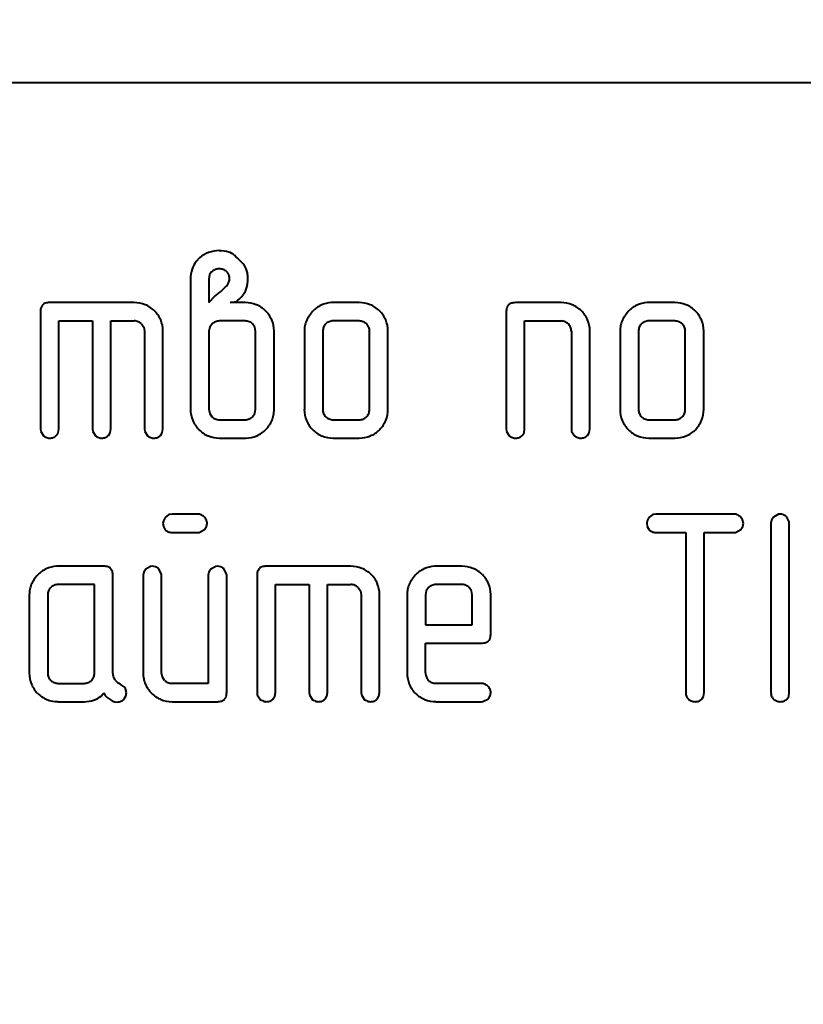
# Model space of a CAD drawing. Header units: millimetres. Extents: x -149 to 1385, y -399 to 918.
# Tile 23 of 41: x 527.41 to 528.81, y 256.48 to 258.24. Entities that reach past the tile are written whole.
import ezdxf

# ---------------------------------------------------------------- set-up
doc = ezdxf.new("R2010")
doc.units = ezdxf.units.MM
doc.layers.add('(c)Синий', color=156, linetype='Continuous')
doc.layers.add('G', color=3, linetype='Continuous')

# ---------------------------------------------------------------- blocks, each defined once
blk = doc.blocks.new('U121')
at = {"layer": 'G', "color": 150, "lineweight": 40}
blk.add_arc((491.9294, 213.1365), 91, 22.756351, 92.865984, dxfattribs=at)

msp = doc.modelspace()

# ---------------------------------------------------------------- linework, layer by layer
at = {"layer": 'G', "color": 150, "lineweight": 40}
for p, q in [((531.0583, 258.1312), (526.0583, 258.1312)), ((527.7925, 257.8195), (527.7898, 257.8224)), ((527.7275, 257.8182), (527.7211, 257.8113)), ((527.7454, 257.7878), (527.7442, 257.78)), ((527.7489, 257.793), (527.7454, 257.7878)), ((527.7777, 257.7911), (527.7757, 257.7933)), ((527.8134, 257.7876), (527.813, 257.791)), ((527.7112, 257.78), (527.7112, 257.5467)), ((527.7442, 257.78), (527.7442, 257.738)), ((527.7811, 257.7798), (527.7811, 257.7805)), ((527.803, 257.7486), (527.8051, 257.7512)), ((527.4467, 257.7337), (527.4456, 257.7324)), ((527.6104, 257.7378), (527.4591, 257.7378)), ((527.7442, 257.738), (527.7545, 257.7492)), ((527.7822, 257.7378), (527.7936, 257.74)), ((527.809, 257.7378), (527.7822, 257.7378)), ((527.9664, 257.7378), (527.9636, 257.7377)), ((528.013, 257.7378), (527.9664, 257.7378)), ((528.2801, 257.7337), (528.279, 257.7324)), ((528.3742, 257.7378), (528.2925, 257.7378)), ((528.5312, 257.7378), (528.5285, 257.7377)), ((528.5779, 257.7378), (528.5312, 257.7378)), ((527.4426, 257.7214), (527.4426, 257.5117)), ((528.276, 257.7214), (528.276, 257.5117)), ((527.4756, 257.7049), (527.5357, 257.7049)), ((527.4756, 257.5117), (527.4756, 257.7049)), ((527.5357, 257.7049), (527.5357, 257.5117)), ((527.5687, 257.5117), (527.5687, 257.7049)), ((527.5687, 257.7049), (527.6104, 257.7049)), ((527.6104, 257.7049), (527.6105, 257.7049)), ((527.6235, 257.6996), (527.6275, 257.6936)), ((527.7497, 257.6995), (527.7456, 257.6935)), ((527.7497, 257.6995), (527.7497, 257.6995)), ((527.809, 257.7049), (527.7629, 257.7049)), ((527.8091, 257.7049), (527.809, 257.7049)), ((527.8263, 257.6936), (527.8223, 257.6995)), ((528.013, 257.7049), (527.9663, 257.7049)), ((528.0261, 257.6995), (528.0261, 257.6996)), ((528.309, 257.5117), (528.309, 257.7049)), ((528.309, 257.7049), (528.3742, 257.7049)), ((528.3872, 257.6996), (528.3873, 257.6995)), ((528.5779, 257.7049), (528.5312, 257.7049)), ((528.591, 257.6995), (528.591, 257.6996)), ((527.6275, 257.6936), (527.6288, 257.6865)), ((527.6288, 257.6865), (527.6288, 257.5117)), ((527.6619, 257.6865), (527.6619, 257.6872)), ((527.6619, 257.5117), (527.6619, 257.6865)), ((527.7456, 257.6935), (527.7442, 257.6865)), ((527.7442, 257.6865), (527.7442, 257.5467)), ((527.8277, 257.6865), (527.8263, 257.6936)), ((527.8277, 257.5467), (527.8277, 257.6865)), ((527.8607, 257.6865), (527.8607, 257.6872)), ((527.8607, 257.5467), (527.8607, 257.6865)), ((527.9149, 257.6865), (527.9149, 257.5467)), ((527.9479, 257.6866), (527.9479, 257.6865)), ((527.9479, 257.6865), (527.9479, 257.5466)), ((528.0315, 257.5466), (528.0315, 257.6865)), ((528.0645, 257.6865), (528.0645, 257.6872)), ((528.0645, 257.5467), (528.0645, 257.6865)), ((528.3926, 257.6865), (528.3926, 257.5117)), ((528.4257, 257.6865), (528.4257, 257.6872)), ((528.4257, 257.5117), (528.4257, 257.6865)), ((528.4797, 257.6865), (528.4797, 257.5467)), ((528.5128, 257.6866), (528.5128, 257.6865)), ((528.5128, 257.6865), (528.5128, 257.5466)), ((528.5964, 257.5466), (528.5964, 257.6865)), ((528.6294, 257.6865), (528.6294, 257.6872)), ((528.6294, 257.5467), (528.6294, 257.6865)), ((527.7112, 257.5467), (527.7112, 257.5465)), ((527.7442, 257.5467), (527.7455, 257.5394)), ((527.7455, 257.5394), (527.7495, 257.5334)), ((527.8222, 257.5335), (527.8263, 257.5395)), ((527.8263, 257.5395), (527.8277, 257.5467)), ((527.9149, 257.5467), (527.9149, 257.5463)), ((528.0315, 257.5465), (528.0315, 257.5466)), ((528.4797, 257.5467), (528.4797, 257.5463)), ((528.5964, 257.5465), (528.5964, 257.5466)), ((527.7629, 257.528), (527.809, 257.528)), ((527.8221, 257.5335), (527.8222, 257.5335)), ((527.9532, 257.5334), (527.9532, 257.5333)), ((527.9663, 257.528), (528.013, 257.528)), ((528.5181, 257.5334), (528.5181, 257.5333)), ((528.5312, 257.528), (528.5779, 257.528)), ((527.4426, 257.5117), (527.4431, 257.5072)), ((527.4431, 257.5072), (527.4486, 257.4985)), ((527.4711, 257.4996), (527.4745, 257.5048)), ((527.4745, 257.5048), (527.4756, 257.5117)), ((527.5357, 257.5117), (527.5362, 257.5072)), ((527.5362, 257.5072), (527.5417, 257.4985)), ((527.5643, 257.4996), (527.5676, 257.5048)), ((527.5676, 257.5048), (527.5687, 257.5117)), ((527.6288, 257.5117), (527.6293, 257.5072)), ((527.6293, 257.5072), (527.6348, 257.4985)), ((527.6574, 257.4996), (527.6607, 257.5048)), ((527.6607, 257.5048), (527.6619, 257.5117)), ((527.7263, 257.5103), (527.7264, 257.5102)), ((528.0496, 257.5101), (528.0497, 257.5102)), ((528.276, 257.5117), (528.2765, 257.5072)), ((528.2765, 257.5072), (528.282, 257.4985)), ((528.3046, 257.4996), (528.3079, 257.5048)), ((528.3079, 257.5048), (528.309, 257.5117)), ((528.3926, 257.5117), (528.3931, 257.5072)), ((528.3931, 257.5072), (528.3986, 257.4985)), ((528.4212, 257.4996), (528.4245, 257.5048)), ((528.4245, 257.5048), (528.4257, 257.5117)), ((528.6145, 257.5101), (528.6145, 257.5102)), ((527.7629, 257.4952), (527.809, 257.4952)), ((527.809, 257.4952), (527.8101, 257.4952)), ((527.9664, 257.4952), (528.013, 257.4952)), ((528.5312, 257.4952), (528.5779, 257.4952)), ((527.6626, 257.3473), (527.6616, 257.3428)), ((527.6656, 257.3529), (527.6626, 257.3473)), ((527.6724, 257.3583), (527.6656, 257.3529)), ((527.6781, 257.3591), (527.6724, 257.3583)), ((527.7242, 257.3591), (527.6781, 257.3591)), ((528.5284, 257.3473), (528.5274, 257.3428)), ((528.5314, 257.3529), (528.5284, 257.3473)), ((528.5381, 257.3583), (528.5314, 257.3529)), ((528.5439, 257.3591), (528.5381, 257.3583)), ((528.6838, 257.3591), (528.5439, 257.3591)), ((528.699, 257.3486), (528.6952, 257.354)), ((528.7003, 257.3428), (528.699, 257.3486)), ((528.7508, 257.3483), (528.7496, 257.3429)), ((528.7544, 257.3538), (528.7508, 257.3483)), ((528.7631, 257.3589), (528.7544, 257.3538)), ((528.7661, 257.3592), (528.7631, 257.3589)), ((528.7825, 257.345), (528.7773, 257.3549)), ((527.6616, 257.3428), (527.6627, 257.3366)), ((527.6627, 257.3366), (527.666, 257.3309)), ((527.666, 257.3309), (527.6661, 257.3309)), ((527.7265, 257.3264), (527.7365, 257.3316)), ((527.7365, 257.3316), (527.7397, 257.3371)), ((527.7397, 257.3371), (527.7408, 257.3428)), ((527.7408, 257.3428), (527.7408, 257.343)), ((528.5274, 257.3428), (528.5285, 257.3366)), ((528.5285, 257.3366), (528.5318, 257.3309)), ((528.5318, 257.3309), (528.5319, 257.3309)), ((528.6861, 257.3264), (528.696, 257.3316)), ((528.696, 257.3316), (528.6992, 257.3371)), ((528.6992, 257.3371), (528.7003, 257.3428)), ((528.7496, 257.3429), (528.7496, 257.0397)), ((528.7826, 257.3429), (528.7825, 257.345)), ((528.7826, 257.0397), (528.7826, 257.3429)), ((527.6781, 257.3263), (527.7242, 257.3263)), ((527.7242, 257.3263), (527.7265, 257.3264)), ((528.5439, 257.3263), (528.5972, 257.3263)), ((528.5972, 257.3263), (528.5972, 257.0397)), ((528.6302, 257.0397), (528.6302, 257.3263)), ((528.6302, 257.3263), (528.6838, 257.3263)), ((528.6838, 257.3263), (528.6861, 257.3264)), ((527.4742, 257.2658), (527.4715, 257.2657)), ((527.5559, 257.2658), (527.4742, 257.2658)), ((527.5694, 257.2604), (527.5683, 257.2617)), ((527.6312, 257.2604), (527.6277, 257.255)), ((527.6399, 257.2655), (527.6312, 257.2604)), ((527.643, 257.2658), (527.6399, 257.2655)), ((527.6594, 257.2516), (527.6542, 257.2615)), ((527.7476, 257.2604), (527.7441, 257.255)), ((527.7563, 257.2655), (527.7476, 257.2604)), ((527.7594, 257.2658), (527.7563, 257.2655)), ((527.7758, 257.2516), (527.7706, 257.2615)), ((527.8343, 257.2617), (527.8332, 257.2604)), ((527.998, 257.2658), (527.8467, 257.2658)), ((528.1502, 257.2658), (528.1475, 257.2657)), ((528.1969, 257.2658), (528.1502, 257.2658)), ((527.5724, 257.0747), (527.5724, 257.2495)), ((527.6277, 257.255), (527.6265, 257.2495)), ((527.6265, 257.2495), (527.6265, 257.0747)), ((527.6595, 257.2495), (527.6594, 257.2516)), ((527.6595, 257.0747), (527.6595, 257.2495)), ((527.7441, 257.255), (527.7429, 257.2495)), ((527.7429, 257.2495), (527.7429, 257.056)), ((527.7759, 257.2495), (527.7758, 257.2516)), ((527.7759, 257.0397), (527.7759, 257.2495)), ((527.8302, 257.2495), (527.8302, 257.0397)), ((527.5394, 257.233), (527.4742, 257.233)), ((527.5394, 257.0747), (527.5394, 257.233)), ((527.8632, 257.233), (527.9233, 257.233)), ((527.8632, 257.0397), (527.8632, 257.233)), ((527.9233, 257.233), (527.9233, 257.0397)), ((527.9563, 257.233), (527.998, 257.233)), ((527.9563, 257.0397), (527.9563, 257.233)), ((527.998, 257.233), (527.9981, 257.233)), ((528.0111, 257.2276), (528.0151, 257.2216)), ((528.1371, 257.2276), (528.1331, 257.2217)), ((528.1372, 257.2276), (528.1371, 257.2276)), ((528.1969, 257.233), (528.1502, 257.233)), ((528.197, 257.233), (528.1969, 257.233)), ((528.214, 257.2216), (528.21, 257.2276)), ((527.4227, 257.2145), (527.4227, 257.0747)), ((527.4558, 257.2146), (527.4558, 257.2145)), ((527.4558, 257.2145), (527.4558, 257.0747)), ((528.0151, 257.2216), (528.0165, 257.2145)), ((528.0165, 257.2145), (528.0165, 257.0397)), ((528.0495, 257.2145), (528.0495, 257.2152)), ((528.0495, 257.0397), (528.0495, 257.2145)), ((528.0987, 257.2145), (528.0987, 257.0747)), ((528.1331, 257.2217), (528.1318, 257.2145)), ((528.1318, 257.2145), (528.1318, 257.1608)), ((528.2154, 257.2145), (528.214, 257.2216)), ((528.2154, 257.1608), (528.2154, 257.2145)), ((528.2484, 257.2145), (528.2484, 257.2152)), ((528.2484, 257.1445), (528.2484, 257.2145)), ((528.1318, 257.1608), (528.2154, 257.1608)), ((528.1318, 257.0747), (528.1318, 257.128)), ((528.1318, 257.128), (528.2319, 257.128)), ((528.2442, 257.1321), (528.2454, 257.1334)), ((527.4227, 257.0747), (527.4227, 257.0744)), ((527.5394, 257.0745), (527.5394, 257.0747)), ((527.5733, 257.0686), (527.5724, 257.0747)), ((527.5762, 257.0619), (527.5733, 257.0686)), ((527.6608, 257.0674), (527.6595, 257.0747)), ((527.6648, 257.0614), (527.6608, 257.0674)), ((528.0987, 257.0747), (528.0987, 257.0744)), ((527.4611, 257.0614), (527.4611, 257.0614)), ((527.4742, 257.056), (527.5209, 257.056)), ((527.5941, 257.0485), (527.5852, 257.0548)), ((527.5965, 257.0396), (527.5941, 257.0485)), ((527.6781, 257.056), (527.678, 257.056)), ((527.7429, 257.056), (527.6781, 257.056)), ((528.1371, 257.0614), (528.1371, 257.0614)), ((528.2319, 257.056), (528.1502, 257.056)), ((527.5923, 257.0281), (527.5955, 257.0332)), ((527.5955, 257.0332), (527.5965, 257.0396)), ((527.6416, 257.0383), (527.6417, 257.0382)), ((527.7717, 257.0273), (527.7729, 257.0286)), ((527.8302, 257.0397), (527.8307, 257.0352)), ((527.8307, 257.0352), (527.8362, 257.0265)), ((527.8587, 257.0276), (527.8621, 257.0329)), ((527.8621, 257.0329), (527.8632, 257.0397)), ((527.9233, 257.0397), (527.9238, 257.0352)), ((527.9238, 257.0352), (527.9293, 257.0265)), ((527.9519, 257.0276), (527.9552, 257.0329)), ((527.9552, 257.0329), (527.9563, 257.0397)), ((528.0165, 257.0397), (528.017, 257.0352)), ((528.017, 257.0352), (528.0225, 257.0265)), ((528.045, 257.0276), (528.0484, 257.0329)), ((528.0484, 257.0329), (528.0495, 257.0397)), ((528.2341, 257.0233), (528.2441, 257.0285)), ((528.2441, 257.0285), (528.2473, 257.034)), ((528.2473, 257.034), (528.2484, 257.0397)), ((528.2484, 257.0397), (528.2484, 257.0399)), ((528.5972, 257.0397), (528.5974, 257.0372)), ((528.6258, 257.0276), (528.6291, 257.0328)), ((528.6291, 257.0328), (528.6302, 257.0397)), ((528.7496, 257.0397), (528.7498, 257.0372)), ((528.7782, 257.0276), (528.7815, 257.0328)), ((528.7815, 257.0328), (528.7826, 257.0397)), ((527.4742, 257.0232), (527.5209, 257.0232)), ((527.5209, 257.0232), (527.5299, 257.0239)), ((527.5756, 257.0232), (527.5798, 257.0226)), ((527.5798, 257.0226), (527.5823, 257.0227)), ((527.6781, 257.0232), (527.7594, 257.0232)), ((528.1502, 257.0232), (528.2319, 257.0232)), ((528.2319, 257.0232), (528.2341, 257.0233))]:
    msp.add_line(p, q, dxfattribs=at)
for centre, radius, start, end in [((484.9293, 213.1407), 100.4001, 22.391525, 69.780262), ((527.7603, 257.7801), 0.0502, 109.7338, 130.7698), ((527.7626, 257.7738), 0.057, 90, 109.7338), ((527.7626, 257.7731), 0.0576, 72.9054, 90), ((527.7716, 257.8021), 0.0273, 47.9587, 72.9054), ((527.7566, 257.7839), 0.0448, 142.3644, 162.396), ((527.7554, 257.7682), 0.0633, 35.5482, 54.1311), ((527.778, 257.7844), 0.0356, 10.6668, 35.5482), ((527.7691, 257.78), 0.0579, 162.396, 180), ((527.7623, 257.778), 0.0201, 110.6904, 131.8641), ((527.7626, 257.7771), 0.021, 90, 110.6904), ((527.7626, 257.7777), 0.0205, 69.6026, 90), ((527.7634, 257.7796), 0.0184, 48.0759, 69.6026), ((527.7658, 257.7819), 0.015, 17.4624, 37.5425), ((527.7613, 257.7805), 0.0198, 0, 17.4624), ((527.7439, 257.7812), 0.0699, 347.152, 5.2303), ((527.7562, 257.7846), 0.0259, 313.3963, 333.0355), ((527.7644, 257.7805), 0.0167, 333.0355, 357.5834), ((527.7062, 257.8194), 0.0852, 304.4906, 310.3524), ((527.5535, 257.9992), 0.3211, 310.3524, 313.3702), ((527.7758, 257.7739), 0.0371, 322.2475, 347.152), ((527.4551, 257.7252), 0.0119, 108.2461, 134.702), ((527.4591, 257.713), 0.0248, 90, 108.2461), ((527.6104, 257.6857), 0.0521, 67.7926, 90), ((527.6106, 257.6862), 0.0515, 45.4686, 67.7926), ((527.7342, 257.8136), 0.0946, 308.9272, 316.6149), ((527.809, 257.6847), 0.0531, 67.9376, 90), ((527.8097, 257.6864), 0.0513, 45.4937, 67.9376), ((527.9655, 257.6889), 0.0488, 115.0174, 137.6151), ((527.9659, 257.688), 0.0497, 92.6289, 115.0174), ((528.013, 257.6855), 0.0522, 67.8213, 90), ((528.0132, 257.6861), 0.0516, 45.5126, 67.8213), ((528.2885, 257.7252), 0.0119, 108.2359, 134.6905), ((528.2925, 257.7129), 0.0248, 90, 108.2359), ((528.3742, 257.6855), 0.0522, 67.8213, 90), ((528.3744, 257.6861), 0.0516, 45.5126, 67.8213), ((528.5304, 257.6889), 0.0488, 115.0174, 137.6151), ((528.5308, 257.688), 0.0497, 92.6289, 115.0174), ((528.5779, 257.6855), 0.0522, 67.8213, 90), ((528.5781, 257.6861), 0.0516, 45.5126, 67.8213), ((527.4677, 257.7214), 0.0252, 164.6717, 180), ((527.4558, 257.7247), 0.0127, 143.0667, 164.6717), ((527.6117, 257.6872), 0.0501, 22.8813, 45.4686), ((527.8105, 257.6872), 0.0501, 22.91, 45.4937), ((527.9782, 257.6773), 0.0659, 137.6151, 146.9313), ((528.0143, 257.6872), 0.0501, 22.9316, 45.5126), ((528.3012, 257.7214), 0.0251, 164.6633, 180), ((528.2892, 257.7247), 0.0127, 143.0553, 164.6633), ((528.3755, 257.6872), 0.0501, 22.9316, 45.5126), ((528.5431, 257.6773), 0.0659, 137.6151, 146.9313), ((528.5792, 257.6872), 0.0501, 22.9316, 45.5126), ((527.6104, 257.6865), 0.0185, 67.419, 89.805), ((527.6105, 257.6866), 0.0183, 44.9648, 67.419), ((527.6102, 257.6866), 0.0517, 0.6476, 22.8813), ((527.7628, 257.6863), 0.0186, 112.4087, 134.8533), ((527.7629, 257.6862), 0.0187, 90, 112.4087), ((527.809, 257.6856), 0.0193, 67.7347, 89.7061), ((527.8095, 257.6868), 0.0181, 45, 67.7347), ((527.8091, 257.6866), 0.0516, 0.6692, 22.91), ((527.9626, 257.6867), 0.0478, 157.5155, 168.8138), ((527.9657, 257.6854), 0.0511, 146.9313, 157.5155), ((527.966, 257.6868), 0.0181, 134.9646, 157.5766), ((527.966, 257.6868), 0.0181, 112.2127, 134.9646), ((527.9663, 257.686), 0.019, 90, 112.2127), ((528.013, 257.6863), 0.0186, 67.5863, 90), ((528.0131, 257.6865), 0.0184, 45.0351, 67.5863), ((528.0131, 257.6866), 0.0183, 22.371, 44.8667), ((528.0129, 257.6866), 0.0516, 0.6854, 22.9316), ((528.3742, 257.6863), 0.0186, 67.5863, 90), ((528.3743, 257.6865), 0.0184, 45.0351, 67.5863), ((528.3743, 257.6866), 0.0183, 22.3753, 44.8654), ((528.3741, 257.6866), 0.0516, 0.6854, 22.9316), ((528.5275, 257.6867), 0.0478, 157.5155, 168.8138), ((528.5306, 257.6854), 0.0511, 146.9313, 157.5155), ((528.5309, 257.6868), 0.0181, 134.9646, 157.5766), ((528.5309, 257.6868), 0.0181, 112.2127, 134.9646), ((528.5312, 257.686), 0.019, 90, 112.2127), ((528.5779, 257.6863), 0.0186, 67.5863, 90), ((528.578, 257.6865), 0.0184, 45.0351, 67.5863), ((528.578, 257.6866), 0.0183, 22.371, 44.8667), ((528.5778, 257.6866), 0.0516, 0.6854, 22.9316), ((527.9636, 257.6865), 0.0487, 168.8138, 180), ((527.9667, 257.6865), 0.0188, 157.5766, 179.7397), ((528.013, 257.6865), 0.0185, 0, 22.371), ((528.3741, 257.6865), 0.0185, 0, 22.3753), ((528.5285, 257.6865), 0.0487, 168.8138, 180), ((528.5316, 257.6865), 0.0188, 157.5766, 179.7397), ((528.5778, 257.6865), 0.0185, 0, 22.371), ((527.7622, 257.5466), 0.051, 180.1292, 202.6526), ((527.8051, 257.5467), 0.0556, 349.2867, 0), ((527.9679, 257.5466), 0.0531, 180.2857, 202.3204), ((527.9676, 257.5466), 0.0198, 180, 201.8579), ((527.9658, 257.5459), 0.0177, 201.8579, 224.9363), ((528.0133, 257.5462), 0.0181, 314.9648, 337.6939), ((528.0122, 257.5466), 0.0193, 337.6939, 359.6773), ((528.0116, 257.5467), 0.0529, 337.8387, 0), ((528.5328, 257.5466), 0.0531, 180.2857, 202.3204), ((528.5325, 257.5466), 0.0198, 180, 201.8579), ((528.5307, 257.5459), 0.0177, 201.8579, 224.9363), ((528.5782, 257.5462), 0.0181, 314.9648, 337.6939), ((528.5771, 257.5466), 0.0193, 337.6939, 359.6773), ((528.5765, 257.5467), 0.0529, 337.8387, 0), ((527.7629, 257.5469), 0.0518, 202.6526, 225), ((527.7621, 257.5459), 0.0177, 225, 248.1447), ((527.7629, 257.5479), 0.0199, 248.1447, 270), ((527.809, 257.5464), 0.0184, 270, 292.543), ((527.8088, 257.5468), 0.0189, 292.543, 314.804), ((527.8123, 257.5454), 0.0483, 326.2971, 337.7626), ((527.8125, 257.5453), 0.0481, 337.7626, 349.2867), ((527.9651, 257.5455), 0.05, 202.3204, 225.0159), ((527.966, 257.5461), 0.018, 225.0354, 247.8222), ((527.9663, 257.547), 0.019, 247.8222, 270), ((528.013, 257.5466), 0.0187, 270, 292.3787), ((528.0131, 257.5463), 0.0183, 292.3787, 314.9648), ((528.0141, 257.5457), 0.0502, 315.088, 337.8387), ((528.53, 257.5455), 0.05, 202.3204, 225.0159), ((528.5309, 257.5461), 0.018, 225.0354, 247.8222), ((528.5312, 257.547), 0.019, 247.8222, 270), ((528.5779, 257.5466), 0.0187, 270, 292.3787), ((528.578, 257.5463), 0.0183, 292.3787, 314.9648), ((528.579, 257.5457), 0.0502, 315.088, 337.8387), ((527.7626, 257.5466), 0.0514, 225.1356, 247.6301), ((527.8104, 257.545), 0.0495, 293.0003, 315.7348), ((527.8051, 257.5501), 0.0569, 315.7348, 326.2971), ((527.9651, 257.5454), 0.05, 225.0159, 247.8727), ((528.014, 257.5457), 0.0503, 292.2001, 314.981), ((528.53, 257.5454), 0.05, 225.0159, 247.8727), ((528.5789, 257.5457), 0.0503, 292.2001, 314.981), ((527.4745, 257.5545), 0.0617, 245.1898, 252.4615), ((527.4591, 257.5059), 0.0107, 252.4615, 270), ((527.4591, 257.5141), 0.0189, 270, 290.0854), ((527.4594, 257.5132), 0.018, 290.0854, 310.6713), ((527.5676, 257.5545), 0.0617, 245.1898, 252.4615), ((527.5522, 257.5059), 0.0107, 252.4615, 270), ((527.5522, 257.5141), 0.0189, 270, 290.0854), ((527.5525, 257.5132), 0.018, 290.0854, 310.6713), ((527.6607, 257.5545), 0.0617, 245.1898, 252.4615), ((527.6454, 257.5059), 0.0107, 252.4615, 270), ((527.6454, 257.5141), 0.0189, 270, 290.0854), ((527.6457, 257.5132), 0.018, 290.0854, 310.6713), ((527.7629, 257.5472), 0.052, 247.6301, 270), ((527.8092, 257.5479), 0.0527, 270.9659, 293.0003), ((527.9664, 257.5485), 0.0533, 247.8727, 270), ((528.013, 257.5481), 0.053, 270, 292.2001), ((528.3079, 257.5545), 0.0617, 245.1898, 252.4615), ((528.2925, 257.5059), 0.0107, 252.4615, 270), ((528.2925, 257.5141), 0.0189, 270, 290.0854), ((528.2928, 257.5132), 0.018, 290.0854, 310.6713), ((528.4245, 257.5545), 0.0617, 245.1898, 252.4615), ((528.4092, 257.5059), 0.0107, 252.4615, 270), ((528.4092, 257.5141), 0.0189, 270, 290.0854), ((528.4095, 257.5132), 0.018, 290.0854, 310.6713), ((528.5312, 257.5485), 0.0533, 247.8727, 270), ((528.5779, 257.5481), 0.053, 270, 292.2001), ((527.7242, 257.3452), 0.0139, 65.6861, 90), ((527.7221, 257.3405), 0.0191, 45.0092, 65.6861), ((527.7218, 257.3401), 0.0196, 25.0728, 45.0092), ((527.7276, 257.3428), 0.0132, 0.7023, 25.0728), ((528.6838, 257.3452), 0.0139, 65.6767, 90), ((528.6816, 257.3405), 0.0191, 45, 65.6767), ((528.7661, 257.3438), 0.0154, 68.9109, 90), ((528.7641, 257.3386), 0.0209, 50.8733, 68.9109), ((527.6764, 257.3412), 0.0146, 225.3237, 249.3196), ((528.5421, 257.3413), 0.0146, 225.3211, 249.3131), ((527.6781, 257.3459), 0.0196, 249.3196, 270), ((528.5439, 257.3459), 0.0196, 249.3131, 270), ((527.4734, 257.2169), 0.0488, 115.0174, 137.6151), ((527.4738, 257.2161), 0.0497, 92.6289, 115.0174), ((527.5559, 257.241), 0.0248, 71.644, 90), ((527.5599, 257.2533), 0.0119, 45.0035, 71.644), ((527.5592, 257.2527), 0.0128, 15.2458, 36.7079), ((527.643, 257.2504), 0.0154, 68.9183, 90), ((527.641, 257.2452), 0.0209, 50.884, 68.9183), ((527.7594, 257.2504), 0.0154, 68.9183, 90), ((527.7574, 257.2452), 0.0209, 50.884, 68.9183), ((527.8434, 257.2528), 0.0127, 143.0667, 164.6717), ((527.8427, 257.2533), 0.0119, 108.2461, 134.702), ((527.8467, 257.241), 0.0248, 90, 108.2461), ((527.998, 257.2137), 0.0521, 67.7926, 90), ((527.9982, 257.2142), 0.0515, 45.4686, 67.7926), ((528.1494, 257.2169), 0.0488, 115.0174, 137.6151), ((528.1498, 257.2161), 0.0497, 92.6289, 115.0174), ((528.1969, 257.2136), 0.0522, 67.8088, 90), ((528.1971, 257.2141), 0.0516, 45.4903, 67.8088), ((527.4736, 257.2134), 0.0511, 146.9313, 157.5155), ((527.486, 257.2053), 0.0659, 137.6151, 146.9313), ((527.5472, 257.2495), 0.0252, 0, 15.2458), ((527.8554, 257.2495), 0.0252, 164.6717, 180), ((527.9993, 257.2152), 0.0501, 22.8813, 45.4686), ((528.1496, 257.2134), 0.0511, 146.9313, 157.5155), ((528.1621, 257.2053), 0.0659, 137.6151, 146.9313), ((528.1982, 257.2152), 0.0501, 22.9054, 45.4903), ((527.4715, 257.2145), 0.0487, 168.8138, 180), ((527.4705, 257.2147), 0.0478, 157.5155, 168.8138), ((527.4739, 257.2148), 0.0181, 134.9646, 157.5766), ((527.4739, 257.2148), 0.0181, 112.2127, 134.9646), ((527.4742, 257.214), 0.019, 90, 112.2127), ((527.9981, 257.2145), 0.0185, 67.419, 89.805), ((527.9981, 257.2146), 0.0183, 44.9648, 67.419), ((527.9978, 257.2146), 0.0517, 0.6476, 22.8813), ((528.1475, 257.2145), 0.0487, 168.8138, 180), ((528.1465, 257.2147), 0.0478, 157.5155, 168.8138), ((528.1499, 257.2148), 0.0181, 112.1855, 134.9073), ((528.1502, 257.214), 0.0189, 90, 112.1855), ((528.1969, 257.2145), 0.0185, 67.4428, 89.8191), ((528.197, 257.2146), 0.0184, 44.9825, 67.4428), ((528.1967, 257.2146), 0.0517, 0.6666, 22.9054), ((527.4746, 257.2146), 0.0188, 157.5766, 179.7397), ((528.235, 257.1411), 0.0129, 323.2081, 344.7749), ((528.2226, 257.1445), 0.0258, 344.7749, 0), ((528.2319, 257.1525), 0.0245, 270, 288.3727), ((528.2358, 257.1406), 0.0119, 288.3727, 314.8443), ((527.4758, 257.0746), 0.053, 180.2883, 202.3242), ((527.4755, 257.0747), 0.0198, 180, 201.8579), ((527.4736, 257.0739), 0.0177, 201.8579, 224.9363), ((527.5212, 257.0742), 0.0181, 314.9648, 337.6939), ((527.5201, 257.0747), 0.0193, 337.6939, 359.6773), ((527.6819, 257.0747), 0.0554, 180, 190.8456), ((527.6741, 257.0732), 0.0475, 190.8456, 202.5597), ((528.1518, 257.0746), 0.0531, 180.2857, 202.3204), ((528.1515, 257.0747), 0.0197, 180, 201.8659), ((528.1496, 257.0739), 0.0177, 201.8659, 224.9374), ((527.473, 257.0735), 0.0501, 202.3242, 225.0191), ((527.4738, 257.0741), 0.018, 225.0354, 247.8222), ((527.4742, 257.075), 0.019, 247.8222, 270), ((527.5209, 257.0747), 0.0187, 270, 292.3787), ((527.521, 257.0744), 0.0183, 292.3787, 314.9648), ((527.5951, 257.0766), 0.0239, 217.8338, 245.624), ((527.6743, 257.0733), 0.0477, 202.5597, 214.2332), ((527.6814, 257.0781), 0.0563, 214.2332, 224.9749), ((527.6774, 257.0739), 0.0177, 224.9734, 247.8585), ((527.6781, 257.0757), 0.0197, 247.8585, 269.5789), ((528.149, 257.0735), 0.05, 202.3204, 225.0159), ((528.1498, 257.0741), 0.018, 225.0532, 247.8369), ((528.1502, 257.0751), 0.019, 247.8369, 270), ((528.2319, 257.0421), 0.0139, 65.7055, 90), ((528.2297, 257.0373), 0.0192, 45.0553, 65.7055), ((528.2294, 257.037), 0.0196, 25.1187, 45.0553), ((527.473, 257.0735), 0.05, 225.0191, 247.8754), ((527.5235, 257.0665), 0.0431, 278.6029, 300.0194), ((527.5272, 257.0601), 0.0358, 300.0194, 323.5505), ((527.5797, 257.0507), 0.0266, 206.3374, 229.0953), ((527.5898, 257.0629), 0.0424, 229.6278, 240.9696), ((527.5817, 257.0365), 0.0136, 297.9532, 321.3867), ((527.6779, 257.0746), 0.0514, 225.1349, 247.6261), ((527.7625, 257.0364), 0.0129, 323.2151, 344.7799), ((527.7501, 257.0397), 0.0258, 344.7799, 0), ((528.149, 257.0735), 0.05, 225.0159, 247.8727), ((528.2352, 257.0397), 0.0132, 0.7464, 25.1187), ((528.6141, 257.0391), 0.0169, 186.3454, 208.0546), ((528.6123, 257.0381), 0.0148, 208.0546, 231.2965), ((528.7665, 257.0391), 0.0169, 186.3454, 208.0546), ((528.7647, 257.0381), 0.0148, 208.0546, 231.2965), ((527.4742, 257.0766), 0.0533, 247.8754, 270), ((527.5832, 257.051), 0.0288, 240.9696, 254.7307), ((527.5804, 257.039), 0.0164, 276.6103, 297.9532), ((527.6781, 257.0751), 0.0519, 247.6261, 270), ((527.7594, 257.0477), 0.0245, 270, 288.3789), ((527.7634, 257.0358), 0.0119, 288.3789, 314.8513), ((527.8621, 257.0826), 0.0617, 245.1898, 252.4615), ((527.8467, 257.0339), 0.0107, 252.4615, 270), ((527.8467, 257.0421), 0.0189, 270, 290.0854), ((527.847, 257.0413), 0.018, 290.0854, 310.6713), ((527.9552, 257.0826), 0.0617, 245.1898, 252.4615), ((527.9398, 257.0339), 0.0107, 252.4615, 270), ((527.9398, 257.0421), 0.0189, 270, 290.0854), ((527.9401, 257.0413), 0.018, 290.0854, 310.6713), ((528.0484, 257.0826), 0.0617, 245.1898, 252.4615), ((528.033, 257.0339), 0.0107, 252.4615, 270), ((528.033, 257.0421), 0.0189, 270, 290.0854), ((528.0333, 257.0413), 0.018, 290.0854, 310.6713), ((528.1502, 257.0766), 0.0533, 247.8727, 270), ((528.6301, 257.0851), 0.0645, 245.1874, 252.3279), ((528.6137, 257.0338), 0.0106, 252.3279, 270), ((528.6137, 257.0421), 0.0189, 270, 290.0766), ((528.614, 257.0412), 0.018, 290.0766, 310.6683), ((528.7825, 257.0851), 0.0645, 245.1874, 252.3279), ((528.7661, 257.0338), 0.0106, 252.3279, 270), ((528.7661, 257.0421), 0.0189, 270, 290.0766), ((528.7664, 257.0412), 0.018, 290.0766, 310.6683)]:
    msp.add_arc(centre, radius, start, end, dxfattribs=at)

# ---------------------------------------------------------------- block references
at = {"layer": '(c)Синий'}
msp.add_blockref('U121', (0, 0), dxfattribs=at)

doc.saveas('drawing.dxf')
